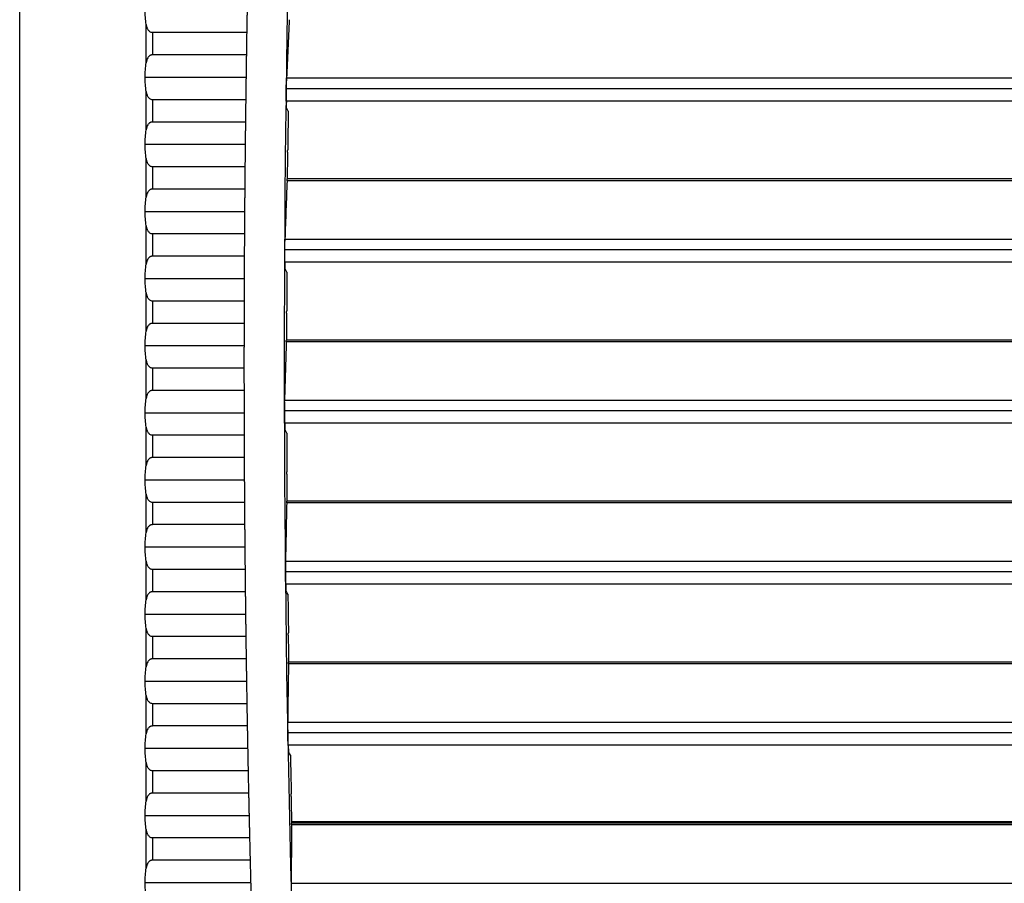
# Model space of a CAD drawing. Header units: millimetres. Extents: x 0 to 1956, y 0 to 1511.
# Tile 24 of 56: x 717 to 790, y 992 to 1057. Entities that reach past the tile are written whole.
import ezdxf

# ---------------------------------------------------------------- set-up
doc = ezdxf.new("R2010")
doc.units = ezdxf.units.MM
doc.header["$LTSCALE"] = 7

msp = doc.modelspace()

# ---------------------------------------------------------------- linework, layer by layer
for p, q in [((717.116, 867.318), (717.116, 1207.467)), ((726.537, 1053.299), (726.537, 1056.169)), ((726.998, 1055.576), (726.998, 1053.893)), ((726.998, 1055.576), (734.025, 1055.576)), ((733.998, 1053.893), (726.998, 1053.893)), ((726.454, 1052.234), (733.974, 1052.234)), ((736.99, 1052.172), (993.343, 1052.172)), ((726.537, 1048.299), (726.537, 1051.169)), ((993.363, 1051.377), (736.971, 1051.377)), ((726.998, 1050.576), (733.951, 1050.576)), ((726.998, 1050.576), (726.998, 1048.893)), ((993.358, 1050.454), (736.975, 1050.454)), ((733.93, 1048.893), (726.998, 1048.893)), ((726.454, 1047.234), (733.911, 1047.234)), ((726.537, 1043.299), (726.537, 1046.169)), ((726.998, 1045.576), (726.998, 1043.893)), ((726.998, 1045.576), (733.894, 1045.576)), ((863.562, 1044.517), (737.032, 1044.517)), ((863.553, 1044.651), (737.045, 1044.651)), ((733.878, 1043.893), (726.998, 1043.893)), ((726.454, 1042.234), (733.865, 1042.234)), ((726.537, 1038.299), (726.537, 1041.169)), ((726.998, 1040.576), (726.998, 1038.893)), ((726.998, 1040.576), (733.853, 1040.576)), ((736.868, 1040.172), (993.465, 1040.172)), ((993.478, 1039.377), (736.855, 1039.377)), ((733.843, 1038.893), (726.998, 1038.893)), ((993.467, 1038.454), (736.866, 1038.454)), ((726.454, 1037.234), (733.835, 1037.234)), ((726.537, 1033.299), (726.537, 1036.169)), ((726.998, 1035.576), (733.829, 1035.576)), ((726.998, 1035.576), (726.998, 1033.893)), ((733.825, 1033.893), (726.998, 1033.893)), ((863.553, 1032.651), (736.983, 1032.651)), ((726.454, 1032.234), (733.823, 1032.234)), ((863.562, 1032.517), (736.971, 1032.517)), ((726.537, 1028.299), (726.537, 1031.169)), ((726.998, 1030.576), (733.822, 1030.576)), ((726.998, 1030.576), (726.998, 1028.893)), ((733.823, 1028.893), (726.998, 1028.893)), ((736.842, 1028.172), (993.492, 1028.172)), ((726.454, 1027.234), (733.827, 1027.234)), ((993.498, 1027.377), (736.835, 1027.377)), ((726.537, 1023.299), (726.537, 1026.169)), ((993.479, 1026.454), (736.854, 1026.454)), ((726.998, 1025.576), (733.831, 1025.576)), ((726.998, 1025.576), (726.998, 1023.893)), ((733.838, 1023.893), (726.998, 1023.893)), ((726.454, 1022.234), (733.847, 1022.234)), ((726.537, 1018.299), (726.537, 1021.169)), ((726.998, 1020.576), (726.998, 1018.893)), ((726.998, 1020.576), (733.857, 1020.576)), ((863.562, 1020.517), (737.006, 1020.517)), ((863.553, 1020.651), (737.017, 1020.651)), ((733.87, 1018.893), (726.998, 1018.893)), ((726.454, 1017.234), (733.884, 1017.234)), ((726.537, 1013.299), (726.537, 1016.169)), ((736.911, 1016.172), (993.422, 1016.172)), ((726.998, 1015.576), (726.998, 1013.893)), ((726.998, 1015.576), (733.9, 1015.576)), ((993.422, 1015.377), (736.911, 1015.377)), ((993.396, 1014.454), (736.937, 1014.454)), ((733.918, 1013.893), (726.998, 1013.893)), ((726.454, 1012.234), (733.938, 1012.234)), ((726.537, 1008.299), (726.537, 1011.169)), ((726.998, 1010.576), (726.998, 1008.893)), ((726.998, 1010.576), (733.959, 1010.576)), ((733.983, 1008.893), (726.998, 1008.893)), ((863.562, 1008.517), (737.137, 1008.517)), ((863.553, 1008.651), (737.147, 1008.651)), ((726.454, 1007.234), (734.008, 1007.234)), ((726.537, 1003.299), (726.537, 1006.169)), ((726.998, 1005.576), (726.998, 1003.893)), ((726.998, 1005.576), (734.035, 1005.576)), ((737.077, 1004.172), (993.256, 1004.172)), ((734.065, 1003.893), (726.998, 1003.893)), ((993.25, 1003.377), (737.083, 1003.377)), ((726.454, 1002.234), (734.095, 1002.234)), ((993.216, 1002.454), (737.117, 1002.454)), ((726.537, 998.299), (726.537, 1001.169)), ((726.998, 1000.576), (726.998, 998.893)), ((726.998, 1000.576), (734.128, 1000.576)), ((734.163, 998.893), (726.998, 998.893)), ((726.454, 997.234), (734.199, 997.234)), ((859.167, 996.743), (737.368, 996.743)), ((863.553, 996.651), (737.373, 996.651)), ((726.537, 993.299), (726.537, 996.169)), ((863.562, 996.517), (737.364, 996.517)), ((726.998, 995.576), (726.998, 993.893)), ((726.998, 995.576), (734.237, 995.576)), ((734.278, 993.893), (726.998, 993.893)), ((726.454, 992.234), (734.319, 992.234)), ((737.339, 992.172), (992.994, 992.172))]:
    msp.add_line(p, q)
at = {"flags": 128}
for points in [[(736.996, 1049.954), (736.996, 1050.017), (736.997, 1050.079), (736.998, 1050.142), (736.999, 1050.204), (737, 1050.267), (737, 1050.329), (737.001, 1050.392), (737.002, 1050.454)], [(737.115, 1049.71), (737.048, 1049.847), (736.996, 1049.954)], [(737.062, 1046.651), (737.073, 1046.749), (737.081, 1046.827)], [(736.891, 1037.954), (736.891, 1038.017), (736.892, 1038.079), (736.892, 1038.142), (736.892, 1038.204), (736.893, 1038.267), (736.893, 1038.329), (736.893, 1038.392), (736.893, 1038.454)], [(737.012, 1037.71), (736.944, 1037.847), (736.891, 1037.954)], [(736.984, 1034.651), (736.994, 1034.749), (737.002, 1034.827)], [(736.883, 1025.954), (736.882, 1026.017), (736.882, 1026.079), (736.882, 1026.142), (736.882, 1026.204), (736.882, 1026.267), (736.881, 1026.329), (736.881, 1026.392), (736.881, 1026.454)], [(737.006, 1025.71), (736.937, 1025.847), (736.883, 1025.954)], [(737.002, 1022.651), (737.011, 1022.749), (737.018, 1022.827)], [(736.97, 1013.954), (736.969, 1014.017), (736.969, 1014.079), (736.968, 1014.142), (736.967, 1014.204), (736.967, 1014.267), (736.966, 1014.329), (736.965, 1014.392), (736.964, 1014.454)], [(737.095, 1013.71), (737.025, 1013.847), (736.97, 1013.954)], [(737.116, 1010.651), (737.124, 1010.749), (737.131, 1010.827)], [(737.154, 1001.954), (737.152, 1002.017), (737.151, 1002.079), (737.15, 1002.142), (737.149, 1002.204), (737.148, 1002.267), (737.146, 1002.329), (737.145, 1002.392), (737.144, 1002.454)], [(737.281, 1001.71), (737.209, 1001.847), (737.154, 1001.954)], [(737.326, 998.651), (737.333, 998.749), (737.339, 998.827)]]:
    msp.add_lwpolyline(points, dxfattribs=at)
for radius, start, end in [(1500, 173.953628, 185.623813), (1503, 179.059004, 179.123184), (1503, 179.24963, 179.313807), (1499.825, 179.281126, 179.391272), (1499.843, 179.398015, 179.474421), (1503, 179.440247, 179.504422), (1503, 179.630858, 179.695031), (1499.825, 179.739564, 179.849703), (1503, 179.821465, 179.885637), (1499.843, 179.85644, 179.932843), (1503, 180.01207, 180.076242), (1503, 180.202675, 180.266848), (1499.825, 180.197985, 180.308124), (1499.843, 180.314856, 180.39126), (1503, 180.393283, 180.457456), (1503, 180.583894, 180.64807), (1499.825, 180.656418, 180.766565), (1503, 180.774513, 180.838691), (1499.843, 180.773292, 180.849702), (1503, 180.965139, 181.029321), (1499.825, 181.114894, 181.225055), (1503, 181.155777, 181.219962), (1499.843, 181.231778, 181.308199), (1503, 181.346427, 181.410617)]:
    msp.add_arc((2236.822, 1030.893), radius, start, end)
for points in [[(726.537, 1056.169), (726.483, 1056.507), (726.454, 1056.873), (726.454, 1057.234)], [(737.189, 1056.517), (737.121, 1055.068), (737.054, 1053.62), (736.99, 1052.172)], [(726.454, 1052.234), (726.454, 1052.595), (726.483, 1052.962), (726.537, 1053.299)], [(726.537, 1051.169), (726.483, 1051.507), (726.454, 1051.873), (726.454, 1052.234)], [(726.454, 1047.234), (726.454, 1047.595), (726.483, 1047.962), (726.537, 1048.299)], [(726.537, 1046.169), (726.483, 1046.507), (726.454, 1046.873), (726.454, 1047.234)], [(737.032, 1044.517), (736.975, 1043.068), (736.921, 1041.62), (736.868, 1040.172)], [(726.454, 1042.234), (726.454, 1042.595), (726.483, 1042.962), (726.537, 1043.299)], [(726.537, 1041.169), (726.483, 1041.507), (726.454, 1041.873), (726.454, 1042.234)], [(726.454, 1037.234), (726.454, 1037.595), (726.483, 1037.962), (726.537, 1038.299)], [(726.537, 1036.169), (726.483, 1036.507), (726.454, 1036.873), (726.454, 1037.234)], [(726.454, 1032.234), (726.454, 1032.595), (726.483, 1032.962), (726.537, 1033.299)], [(726.537, 1031.169), (726.483, 1031.507), (726.454, 1031.873), (726.454, 1032.234)], [(736.971, 1032.517), (736.926, 1031.068), (736.883, 1029.62), (736.842, 1028.172)], [(733.822, 1030.893), (733.822, 1030.783), (733.822, 1030.678), (733.822, 1030.576)], [(726.454, 1027.234), (726.454, 1027.595), (726.483, 1027.962), (726.537, 1028.299)], [(726.537, 1026.169), (726.483, 1026.507), (726.454, 1026.873), (726.454, 1027.234)], [(726.454, 1022.234), (726.454, 1022.595), (726.483, 1022.962), (726.537, 1023.299)], [(726.537, 1021.169), (726.483, 1021.507), (726.454, 1021.873), (726.454, 1022.234)], [(737.006, 1020.517), (736.973, 1019.068), (736.941, 1017.62), (736.911, 1016.172)], [(726.454, 1017.234), (726.454, 1017.595), (726.483, 1017.962), (726.537, 1018.299)], [(726.537, 1016.169), (726.483, 1016.507), (726.454, 1016.873), (726.454, 1017.234)], [(726.454, 1012.234), (726.454, 1012.595), (726.483, 1012.962), (726.537, 1013.299)], [(726.537, 1011.169), (726.483, 1011.507), (726.454, 1011.873), (726.454, 1012.234)], [(737.137, 1008.517), (737.115, 1007.068), (737.095, 1005.62), (737.077, 1004.172)], [(726.454, 1007.234), (726.454, 1007.595), (726.483, 1007.962), (726.537, 1008.299)], [(726.537, 1006.169), (726.483, 1006.507), (726.454, 1006.873), (726.454, 1007.234)], [(726.454, 1002.234), (726.454, 1002.595), (726.483, 1002.962), (726.537, 1003.299)], [(726.537, 1001.169), (726.483, 1001.507), (726.454, 1001.873), (726.454, 1002.234)], [(726.454, 997.234), (726.454, 997.595), (726.483, 997.962), (726.537, 998.299)], [(726.537, 996.169), (726.483, 996.507), (726.454, 996.873), (726.454, 997.234)], [(737.364, 996.517), (737.354, 995.068), (737.345, 993.62), (737.339, 992.172)], [(726.454, 992.234), (726.454, 992.595), (726.483, 992.962), (726.537, 993.299)], [(726.537, 991.169), (726.483, 991.507), (726.454, 991.873), (726.454, 992.234)]]:
    msp.add_open_spline(points, degree=3)
for points, knots in [([(734.053, 1057.234), (734.052, 1057.176), (734.05, 1057.058), (734.047, 1056.883), (734.044, 1056.71), (734.041, 1056.538), (734.037, 1056.33), (734.033, 1056.091), (734.029, 1055.825), (734.026, 1055.659), (734.025, 1055.576)], [0, 0, 0, 0, 0.100257, 0.200031, 0.299665, 0.399506, 0.499896, 0.666773, 0.83294, 1, 1, 1, 1]), ([(726.537, 1056.169), (726.544, 1056.131), (726.557, 1056.058), (726.585, 1055.957), (726.619, 1055.868), (726.663, 1055.784), (726.719, 1055.706), (726.795, 1055.638), (726.888, 1055.586), (726.962, 1055.579), (726.998, 1055.576)], [0, 0, 0, 0, 0.141663, 0.271565, 0.390457, 0.499316, 0.630916, 0.749123, 0.878286, 1, 1, 1, 1]), ([(726.998, 1053.893), (726.98, 1053.892), (726.944, 1053.89), (726.892, 1053.877), (726.842, 1053.856), (726.783, 1053.82), (726.719, 1053.762), (726.645, 1053.659), (726.577, 1053.505), (726.551, 1053.372), (726.537, 1053.299)], [0, 0, 0, 0, 0.06087, 0.121652, 0.184319, 0.250676, 0.369054, 0.500989, 0.728481, 1, 1, 1, 1]), ([(733.998, 1053.893), (733.997, 1053.843), (733.996, 1053.744), (733.993, 1053.59), (733.991, 1053.431), (733.989, 1053.268), (733.986, 1053.064), (733.982, 1052.817), (733.978, 1052.527), (733.975, 1052.332), (733.974, 1052.234)], [0, 0, 0, 0, 0.100319, 0.200155, 0.299852, 0.399757, 0.500213, 0.666981, 0.833043, 1, 1, 1, 1]), ([(733.974, 1052.234), (733.973, 1052.176), (733.971, 1052.058), (733.969, 1051.883), (733.966, 1051.71), (733.964, 1051.538), (733.961, 1051.33), (733.958, 1051.091), (733.954, 1050.825), (733.952, 1050.659), (733.951, 1050.576)], [0, 0, 0, 0, 0.100257, 0.200031, 0.299665, 0.399506, 0.499896, 0.666773, 0.832939, 1, 1, 1, 1]), ([(736.971, 1051.377), (736.971, 1051.409), (736.972, 1051.474), (736.974, 1051.569), (736.975, 1051.661), (736.977, 1051.751), (736.979, 1051.843), (736.982, 1051.937), (736.985, 1052.027), (736.987, 1052.108), (736.989, 1052.151), (736.99, 1052.172)], [0, 0, 0, 0, 0.100595, 0.199857, 0.298833, 0.39858, 0.500129, 0.623777, 0.750348, 0.874451, 1, 1, 1, 1]), ([(726.537, 1051.169), (726.544, 1051.131), (726.557, 1051.058), (726.585, 1050.957), (726.619, 1050.868), (726.663, 1050.784), (726.719, 1050.706), (726.795, 1050.638), (726.888, 1050.586), (726.962, 1050.579), (726.998, 1050.576)], [0, 0, 0, 0, 0.141663, 0.271565, 0.390457, 0.499316, 0.630916, 0.749123, 0.878286, 1, 1, 1, 1]), ([(736.975, 1050.454), (736.974, 1050.455), (736.973, 1050.457), (736.972, 1050.47), (736.971, 1050.492), (736.969, 1050.532), (736.968, 1050.603), (736.967, 1050.717), (736.967, 1050.857), (736.967, 1051.018), (736.968, 1051.193), (736.97, 1051.316), (736.971, 1051.377)], [0, 0, 0, 0, 0.062285, 0.124356, 0.186793, 0.250164, 0.373587, 0.499918, 0.622455, 0.749204, 0.874535, 1, 1, 1, 1]), ([(726.998, 1048.893), (726.98, 1048.892), (726.944, 1048.89), (726.892, 1048.877), (726.842, 1048.856), (726.783, 1048.82), (726.719, 1048.762), (726.645, 1048.659), (726.577, 1048.505), (726.551, 1048.372), (726.537, 1048.299)], [0, 0, 0, 0, 0.0608704, 0.1216521, 0.1843187, 0.2506761, 0.3690545, 0.5009893, 0.7284807, 1, 1, 1, 1]), ([(733.93, 1048.893), (733.929, 1048.843), (733.928, 1048.744), (733.926, 1048.59), (733.924, 1048.431), (733.922, 1048.268), (733.92, 1048.064), (733.917, 1047.817), (733.914, 1047.527), (733.912, 1047.332), (733.911, 1047.234)], [0, 0, 0, 0, 0.100319, 0.200155, 0.299852, 0.399757, 0.500213, 0.666981, 0.833043, 1, 1, 1, 1]), ([(733.911, 1047.234), (733.91, 1047.176), (733.909, 1047.058), (733.907, 1046.883), (733.905, 1046.71), (733.903, 1046.538), (733.901, 1046.33), (733.899, 1046.091), (733.896, 1045.825), (733.895, 1045.659), (733.894, 1045.576)], [0, 0, 0, 0, 0.100257, 0.20003, 0.299665, 0.399505, 0.499896, 0.666772, 0.832938, 1, 1, 1, 1]), ([(726.537, 1046.169), (726.544, 1046.131), (726.557, 1046.058), (726.585, 1045.957), (726.619, 1045.868), (726.663, 1045.784), (726.719, 1045.706), (726.795, 1045.638), (726.888, 1045.586), (726.962, 1045.579), (726.998, 1045.576)], [0, 0, 0, 0, 0.141663, 0.271565, 0.390457, 0.499316, 0.630916, 0.749123, 0.878286, 1, 1, 1, 1]), ([(737.032, 1044.517), (737.033, 1044.53), (737.034, 1044.558), (737.036, 1044.591), (737.038, 1044.622), (737.04, 1044.646), (737.041, 1044.649), (737.042, 1044.651)], [0, 0, 0, 0, 0.166107, 0.332213, 0.499577, 0.74909, 1, 1, 1, 1]), ([(726.998, 1043.893), (726.98, 1043.892), (726.944, 1043.89), (726.892, 1043.877), (726.842, 1043.856), (726.783, 1043.82), (726.719, 1043.762), (726.645, 1043.659), (726.577, 1043.505), (726.551, 1043.372), (726.537, 1043.299)], [0, 0, 0, 0, 0.0608704, 0.1216521, 0.1843187, 0.2506761, 0.3690545, 0.5009893, 0.7284807, 1, 1, 1, 1]), ([(733.878, 1043.893), (733.878, 1043.843), (733.877, 1043.744), (733.876, 1043.59), (733.874, 1043.431), (733.873, 1043.268), (733.871, 1043.064), (733.869, 1042.817), (733.867, 1042.527), (733.866, 1042.332), (733.865, 1042.234)], [0, 0, 0, 0, 0.10032, 0.200156, 0.299853, 0.399757, 0.500213, 0.666981, 0.833043, 1, 1, 1, 1]), ([(733.865, 1042.234), (733.864, 1042.176), (733.864, 1042.058), (733.862, 1041.883), (733.861, 1041.71), (733.86, 1041.538), (733.858, 1041.33), (733.857, 1041.091), (733.855, 1040.825), (733.854, 1040.659), (733.853, 1040.576)], [0, 0, 0, 0, 0.100257, 0.20003, 0.299664, 0.399505, 0.499896, 0.666772, 0.832938, 1, 1, 1, 1]), ([(726.537, 1041.169), (726.544, 1041.131), (726.557, 1041.058), (726.585, 1040.957), (726.619, 1040.868), (726.663, 1040.784), (726.719, 1040.706), (726.795, 1040.638), (726.888, 1040.586), (726.962, 1040.579), (726.998, 1040.576)], [0, 0, 0, 0, 0.141663, 0.271565, 0.390457, 0.499316, 0.630916, 0.749123, 0.878286, 1, 1, 1, 1]), ([(736.855, 1039.377), (736.855, 1039.409), (736.855, 1039.474), (736.856, 1039.569), (736.857, 1039.661), (736.858, 1039.751), (736.86, 1039.843), (736.862, 1039.937), (736.863, 1040.027), (736.866, 1040.108), (736.867, 1040.151), (736.868, 1040.172)], [0, 0, 0, 0, 0.100597, 0.19986, 0.298836, 0.398582, 0.500131, 0.623777, 0.750348, 0.87445, 1, 1, 1, 1]), ([(736.866, 1038.454), (736.866, 1038.455), (736.865, 1038.457), (736.863, 1038.47), (736.862, 1038.492), (736.86, 1038.532), (736.858, 1038.603), (736.856, 1038.717), (736.855, 1038.857), (736.854, 1039.018), (736.854, 1039.193), (736.855, 1039.316), (736.855, 1039.377)], [0, 0, 0, 0, 0.062284, 0.124355, 0.186792, 0.250164, 0.373587, 0.499918, 0.622456, 0.749204, 0.874537, 1, 1, 1, 1]), ([(726.998, 1038.893), (726.98, 1038.892), (726.944, 1038.89), (726.892, 1038.877), (726.842, 1038.856), (726.783, 1038.82), (726.719, 1038.762), (726.645, 1038.659), (726.577, 1038.505), (726.551, 1038.372), (726.537, 1038.299)], [0, 0, 0, 0, 0.06087, 0.121652, 0.184319, 0.250676, 0.369054, 0.500989, 0.728481, 1, 1, 1, 1]), ([(733.843, 1038.893), (733.843, 1038.843), (733.843, 1038.744), (733.842, 1038.59), (733.841, 1038.431), (733.84, 1038.268), (733.839, 1038.064), (733.838, 1037.817), (733.837, 1037.527), (733.836, 1037.332), (733.835, 1037.234)], [0, 0, 0, 0, 0.10032, 0.200156, 0.299853, 0.399757, 0.500213, 0.666981, 0.833043, 1, 1, 1, 1]), ([(733.835, 1037.234), (733.835, 1037.176), (733.835, 1037.058), (733.834, 1036.883), (733.833, 1036.71), (733.833, 1036.538), (733.832, 1036.33), (733.831, 1036.091), (733.83, 1035.825), (733.83, 1035.659), (733.829, 1035.576)], [0, 0, 0, 0, 0.100257, 0.20003, 0.299664, 0.399505, 0.499896, 0.666772, 0.832938, 1, 1, 1, 1]), ([(726.537, 1036.169), (726.544, 1036.131), (726.557, 1036.058), (726.585, 1035.957), (726.619, 1035.868), (726.663, 1035.784), (726.719, 1035.706), (726.795, 1035.638), (726.888, 1035.586), (726.962, 1035.579), (726.998, 1035.576)], [0, 0, 0, 0, 0.141663, 0.271565, 0.390457, 0.499316, 0.630916, 0.749123, 0.878286, 1, 1, 1, 1]), ([(726.998, 1033.893), (726.98, 1033.892), (726.944, 1033.89), (726.892, 1033.877), (726.842, 1033.856), (726.783, 1033.82), (726.719, 1033.762), (726.645, 1033.659), (726.577, 1033.505), (726.551, 1033.372), (726.537, 1033.299)], [0, 0, 0, 0, 0.06087, 0.121652, 0.184319, 0.250676, 0.369054, 0.500989, 0.728481, 1, 1, 1, 1]), ([(733.825, 1033.893), (733.825, 1033.843), (733.825, 1033.744), (733.824, 1033.59), (733.824, 1033.431), (733.824, 1033.268), (733.824, 1033.064), (733.823, 1032.817), (733.823, 1032.527), (733.823, 1032.332), (733.823, 1032.234)], [0, 0, 0, 0, 0.10032, 0.200156, 0.299853, 0.399757, 0.500213, 0.666981, 0.833043, 1, 1, 1, 1]), ([(736.971, 1032.517), (736.972, 1032.53), (736.973, 1032.558), (736.974, 1032.591), (736.976, 1032.622), (736.978, 1032.646), (736.979, 1032.649), (736.98, 1032.651)], [0, 0, 0, 0, 0.166105, 0.332211, 0.499577, 0.749087, 1, 1, 1, 1]), ([(733.823, 1032.234), (733.823, 1032.176), (733.822, 1032.061), (733.822, 1031.888), (733.822, 1031.716), (733.822, 1031.489), (733.822, 1031.209), (733.822, 1030.998), (733.822, 1030.893)], [0, 0, 0, 0, 0.125028, 0.249702, 0.374443, 0.499669, 0.749702, 1, 1, 1, 1]), ([(726.537, 1031.169), (726.544, 1031.131), (726.557, 1031.058), (726.585, 1030.957), (726.619, 1030.868), (726.663, 1030.784), (726.719, 1030.706), (726.795, 1030.638), (726.888, 1030.586), (726.962, 1030.579), (726.998, 1030.576)], [0, 0, 0, 0, 0.141663, 0.271565, 0.390457, 0.499316, 0.630916, 0.749123, 0.878286, 1, 1, 1, 1]), ([(726.998, 1028.893), (726.98, 1028.892), (726.944, 1028.89), (726.892, 1028.877), (726.842, 1028.856), (726.783, 1028.82), (726.719, 1028.762), (726.645, 1028.659), (726.577, 1028.505), (726.551, 1028.372), (726.537, 1028.299)], [0, 0, 0, 0, 0.0608704, 0.1216521, 0.1843187, 0.2506761, 0.3690545, 0.5009893, 0.7284807, 1, 1, 1, 1]), ([(733.823, 1028.893), (733.823, 1028.843), (733.824, 1028.744), (733.824, 1028.59), (733.824, 1028.431), (733.824, 1028.268), (733.825, 1028.064), (733.825, 1027.817), (733.826, 1027.527), (733.826, 1027.332), (733.827, 1027.234)], [0, 0, 0, 0, 0.10032, 0.200156, 0.299853, 0.399757, 0.500213, 0.666981, 0.833043, 1, 1, 1, 1]), ([(736.835, 1027.377), (736.835, 1027.409), (736.835, 1027.474), (736.835, 1027.568), (736.835, 1027.661), (736.836, 1027.751), (736.836, 1027.843), (736.837, 1027.937), (736.838, 1028.027), (736.84, 1028.108), (736.841, 1028.151), (736.842, 1028.172)], [0, 0, 0, 0, 0.1006, 0.1998642, 0.2988404, 0.3985853, 0.5001317, 0.6237782, 0.7503489, 0.8744502, 1, 1, 1, 1]), ([(733.827, 1027.234), (733.827, 1027.176), (733.827, 1027.058), (733.827, 1026.883), (733.828, 1026.71), (733.828, 1026.538), (733.829, 1026.33), (733.83, 1026.091), (733.831, 1025.825), (733.831, 1025.659), (733.831, 1025.576)], [0, 0, 0, 0, 0.1002564, 0.2000297, 0.299664, 0.3995049, 0.4998959, 0.6667716, 0.8329375, 1, 1, 1, 1]), ([(736.854, 1026.454), (736.853, 1026.455), (736.852, 1026.457), (736.851, 1026.47), (736.849, 1026.492), (736.847, 1026.532), (736.844, 1026.603), (736.842, 1026.717), (736.839, 1026.857), (736.837, 1027.018), (736.836, 1027.193), (736.835, 1027.316), (736.835, 1027.377)], [0, 0, 0, 0, 0.062283, 0.124353, 0.186791, 0.250164, 0.373587, 0.499918, 0.622457, 0.749204, 0.874538, 1, 1, 1, 1]), ([(726.537, 1026.169), (726.544, 1026.131), (726.557, 1026.058), (726.585, 1025.957), (726.619, 1025.868), (726.663, 1025.784), (726.719, 1025.706), (726.795, 1025.638), (726.888, 1025.586), (726.962, 1025.579), (726.998, 1025.576)], [0, 0, 0, 0, 0.141663, 0.271565, 0.390457, 0.499316, 0.630916, 0.749123, 0.878286, 1, 1, 1, 1]), ([(726.998, 1023.893), (726.98, 1023.892), (726.944, 1023.89), (726.892, 1023.877), (726.842, 1023.856), (726.783, 1023.82), (726.719, 1023.762), (726.645, 1023.659), (726.577, 1023.505), (726.551, 1023.372), (726.537, 1023.299)], [0, 0, 0, 0, 0.06087, 0.121652, 0.184319, 0.250676, 0.369054, 0.500989, 0.728481, 1, 1, 1, 1]), ([(733.838, 1023.893), (733.839, 1023.843), (733.839, 1023.744), (733.84, 1023.59), (733.841, 1023.431), (733.841, 1023.268), (733.842, 1023.064), (733.844, 1022.817), (733.845, 1022.527), (733.846, 1022.332), (733.847, 1022.234)], [0, 0, 0, 0, 0.1003197, 0.2001556, 0.2998526, 0.399757, 0.5002128, 0.6669811, 0.8330425, 1, 1, 1, 1]), ([(733.847, 1022.234), (733.847, 1022.176), (733.848, 1022.058), (733.849, 1021.883), (733.85, 1021.71), (733.851, 1021.538), (733.852, 1021.33), (733.854, 1021.091), (733.856, 1020.825), (733.857, 1020.659), (733.857, 1020.576)], [0, 0, 0, 0, 0.100256, 0.20003, 0.299664, 0.399505, 0.499896, 0.666772, 0.832938, 1, 1, 1, 1]), ([(726.537, 1021.169), (726.544, 1021.131), (726.557, 1021.058), (726.585, 1020.957), (726.619, 1020.868), (726.663, 1020.784), (726.719, 1020.706), (726.795, 1020.638), (726.888, 1020.586), (726.962, 1020.579), (726.998, 1020.576)], [0, 0, 0, 0, 0.141663, 0.271565, 0.390457, 0.499316, 0.630916, 0.749123, 0.878286, 1, 1, 1, 1]), ([(737.006, 1020.517), (737.007, 1020.53), (737.007, 1020.558), (737.009, 1020.591), (737.01, 1020.622), (737.012, 1020.646), (737.013, 1020.649), (737.014, 1020.651)], [0, 0, 0, 0, 0.166104, 0.33221, 0.499577, 0.749085, 1, 1, 1, 1]), ([(726.998, 1018.893), (726.98, 1018.892), (726.944, 1018.89), (726.892, 1018.877), (726.842, 1018.856), (726.783, 1018.82), (726.719, 1018.762), (726.645, 1018.659), (726.577, 1018.505), (726.551, 1018.372), (726.537, 1018.299)], [0, 0, 0, 0, 0.06087, 0.121652, 0.184319, 0.250676, 0.369054, 0.500989, 0.728481, 1, 1, 1, 1]), ([(733.87, 1018.893), (733.87, 1018.843), (733.871, 1018.744), (733.872, 1018.59), (733.874, 1018.431), (733.875, 1018.268), (733.877, 1018.064), (733.879, 1017.817), (733.881, 1017.527), (733.883, 1017.332), (733.884, 1017.234)], [0, 0, 0, 0, 0.100319, 0.200155, 0.299852, 0.399757, 0.500213, 0.666981, 0.833042, 1, 1, 1, 1]), ([(733.884, 1017.234), (733.885, 1017.176), (733.886, 1017.058), (733.887, 1016.883), (733.889, 1016.71), (733.891, 1016.538), (733.893, 1016.33), (733.895, 1016.091), (733.898, 1015.825), (733.899, 1015.659), (733.9, 1015.576)], [0, 0, 0, 0, 0.100256, 0.20003, 0.299664, 0.399505, 0.499896, 0.666772, 0.832938, 1, 1, 1, 1]), ([(726.537, 1016.169), (726.544, 1016.131), (726.557, 1016.058), (726.585, 1015.957), (726.619, 1015.868), (726.663, 1015.784), (726.719, 1015.706), (726.795, 1015.638), (726.888, 1015.586), (726.962, 1015.579), (726.998, 1015.576)], [0, 0, 0, 0, 0.141663, 0.271565, 0.390457, 0.499316, 0.630916, 0.749123, 0.878286, 1, 1, 1, 1]), ([(736.911, 1015.377), (736.911, 1015.409), (736.91, 1015.474), (736.909, 1015.568), (736.909, 1015.661), (736.909, 1015.751), (736.909, 1015.843), (736.909, 1015.937), (736.909, 1016.027), (736.91, 1016.108), (736.911, 1016.151), (736.911, 1016.172)], [0, 0, 0, 0, 0.100603, 0.199869, 0.298846, 0.398589, 0.500133, 0.62378, 0.750349, 0.874451, 1, 1, 1, 1]), ([(736.937, 1014.454), (736.937, 1014.455), (736.936, 1014.457), (736.934, 1014.47), (736.932, 1014.492), (736.93, 1014.532), (736.927, 1014.603), (736.923, 1014.717), (736.919, 1014.857), (736.916, 1015.018), (736.913, 1015.193), (736.912, 1015.316), (736.911, 1015.377)], [0, 0, 0, 0, 0.062282, 0.124352, 0.18679, 0.250164, 0.373585, 0.499918, 0.622457, 0.749203, 0.874539, 1, 1, 1, 1]), ([(726.998, 1013.893), (726.98, 1013.892), (726.944, 1013.89), (726.892, 1013.877), (726.842, 1013.856), (726.783, 1013.82), (726.719, 1013.762), (726.645, 1013.659), (726.577, 1013.505), (726.551, 1013.372), (726.537, 1013.299)], [0, 0, 0, 0, 0.0608704, 0.1216521, 0.1843187, 0.2506761, 0.3690545, 0.5009893, 0.7284807, 1, 1, 1, 1]), ([(733.918, 1013.893), (733.919, 1013.843), (733.92, 1013.744), (733.922, 1013.59), (733.923, 1013.431), (733.925, 1013.268), (733.928, 1013.064), (733.931, 1012.817), (733.934, 1012.527), (733.937, 1012.332), (733.938, 1012.234)], [0, 0, 0, 0, 0.100319, 0.200155, 0.299852, 0.399757, 0.500213, 0.666981, 0.833042, 1, 1, 1, 1]), ([(733.938, 1012.234), (733.939, 1012.176), (733.94, 1012.058), (733.942, 1011.883), (733.944, 1011.71), (733.947, 1011.538), (733.949, 1011.33), (733.952, 1011.091), (733.956, 1010.825), (733.958, 1010.659), (733.959, 1010.576)], [0, 0, 0, 0, 0.100256, 0.20003, 0.299664, 0.399505, 0.499896, 0.666772, 0.832938, 1, 1, 1, 1]), ([(726.537, 1011.169), (726.544, 1011.131), (726.557, 1011.058), (726.585, 1010.957), (726.619, 1010.868), (726.663, 1010.784), (726.719, 1010.706), (726.795, 1010.638), (726.888, 1010.586), (726.962, 1010.579), (726.998, 1010.576)], [0, 0, 0, 0, 0.141663, 0.271565, 0.390457, 0.499316, 0.630916, 0.749123, 0.878286, 1, 1, 1, 1]), ([(726.998, 1008.893), (726.98, 1008.892), (726.944, 1008.89), (726.892, 1008.877), (726.842, 1008.856), (726.783, 1008.82), (726.719, 1008.762), (726.645, 1008.659), (726.577, 1008.505), (726.551, 1008.372), (726.537, 1008.299)], [0, 0, 0, 0, 0.06087, 0.121652, 0.184319, 0.250676, 0.369054, 0.500989, 0.728481, 1, 1, 1, 1]), ([(733.983, 1008.893), (733.984, 1008.843), (733.985, 1008.744), (733.988, 1008.59), (733.99, 1008.431), (733.992, 1008.268), (733.995, 1008.064), (733.999, 1007.817), (734.004, 1007.527), (734.007, 1007.332), (734.008, 1007.234)], [0, 0, 0, 0, 0.100319, 0.200154, 0.299851, 0.399756, 0.500213, 0.66698, 0.833042, 1, 1, 1, 1]), ([(737.137, 1008.517), (737.138, 1008.53), (737.138, 1008.558), (737.139, 1008.591), (737.14, 1008.622), (737.142, 1008.646), (737.143, 1008.649), (737.144, 1008.651)], [0, 0, 0, 0, 0.166104, 0.332209, 0.499577, 0.749083, 1, 1, 1, 1]), ([(734.008, 1007.234), (734.009, 1007.176), (734.011, 1007.058), (734.014, 1006.883), (734.017, 1006.71), (734.019, 1006.538), (734.023, 1006.33), (734.027, 1006.091), (734.031, 1005.825), (734.034, 1005.659), (734.035, 1005.576)], [0, 0, 0, 0, 0.100256, 0.20003, 0.299664, 0.399505, 0.499896, 0.666773, 0.832939, 1, 1, 1, 1]), ([(726.537, 1006.169), (726.544, 1006.131), (726.557, 1006.058), (726.585, 1005.957), (726.619, 1005.868), (726.663, 1005.784), (726.719, 1005.706), (726.795, 1005.638), (726.888, 1005.586), (726.962, 1005.579), (726.998, 1005.576)], [0, 0, 0, 0, 0.141663, 0.271565, 0.390457, 0.499316, 0.630916, 0.749123, 0.878286, 1, 1, 1, 1]), ([(737.083, 1003.377), (737.083, 1003.409), (737.082, 1003.474), (737.08, 1003.568), (737.079, 1003.661), (737.078, 1003.751), (737.077, 1003.843), (737.076, 1003.937), (737.076, 1004.027), (737.076, 1004.108), (737.077, 1004.151), (737.077, 1004.172)], [0, 0, 0, 0, 0.100607, 0.199875, 0.298852, 0.398594, 0.500134, 0.623782, 0.75035, 0.874451, 1, 1, 1, 1]), ([(726.998, 1003.893), (726.98, 1003.892), (726.944, 1003.89), (726.892, 1003.877), (726.842, 1003.856), (726.783, 1003.82), (726.719, 1003.762), (726.645, 1003.659), (726.577, 1003.505), (726.551, 1003.372), (726.537, 1003.299)], [0, 0, 0, 0, 0.06087, 0.121652, 0.184319, 0.250676, 0.369054, 0.500989, 0.728481, 1, 1, 1, 1]), ([(734.065, 1003.893), (734.065, 1003.843), (734.067, 1003.744), (734.07, 1003.59), (734.073, 1003.431), (734.076, 1003.268), (734.08, 1003.064), (734.084, 1002.817), (734.09, 1002.527), (734.093, 1002.332), (734.095, 1002.234)], [0, 0, 0, 0, 0.1003181, 0.2001534, 0.2998505, 0.3997557, 0.5002131, 0.6669801, 0.8330415, 1, 1, 1, 1]), ([(737.117, 1002.454), (737.116, 1002.455), (737.115, 1002.457), (737.113, 1002.47), (737.112, 1002.492), (737.109, 1002.532), (737.105, 1002.603), (737.1, 1002.717), (737.096, 1002.857), (737.091, 1003.018), (737.087, 1003.193), (737.084, 1003.316), (737.083, 1003.377)], [0, 0, 0, 0, 0.06228, 0.12435, 0.186788, 0.250165, 0.373584, 0.499918, 0.622457, 0.749203, 0.874539, 1, 1, 1, 1]), ([(734.095, 1002.234), (734.096, 1002.176), (734.099, 1002.058), (734.102, 1001.883), (734.105, 1001.71), (734.109, 1001.538), (734.113, 1001.33), (734.118, 1001.091), (734.123, 1000.825), (734.126, 1000.659), (734.128, 1000.576)], [0, 0, 0, 0, 0.100257, 0.20003, 0.299665, 0.399505, 0.499896, 0.666774, 0.83294, 1, 1, 1, 1]), ([(726.537, 1001.169), (726.544, 1001.131), (726.557, 1001.058), (726.585, 1000.957), (726.619, 1000.868), (726.663, 1000.784), (726.719, 1000.706), (726.795, 1000.638), (726.888, 1000.586), (726.962, 1000.579), (726.998, 1000.576)], [0, 0, 0, 0, 0.141663, 0.271565, 0.390457, 0.499316, 0.630916, 0.749123, 0.878286, 1, 1, 1, 1]), ([(726.998, 998.893), (726.98, 998.892), (726.944, 998.89), (726.892, 998.877), (726.842, 998.856), (726.783, 998.82), (726.719, 998.762), (726.645, 998.659), (726.577, 998.505), (726.551, 998.372), (726.537, 998.299)], [0, 0, 0, 0, 0.06087, 0.121652, 0.184319, 0.250676, 0.369054, 0.500989, 0.728481, 1, 1, 1, 1]), ([(734.163, 998.893), (734.164, 998.843), (734.166, 998.744), (734.169, 998.59), (734.173, 998.431), (734.176, 998.268), (734.181, 998.064), (734.186, 997.817), (734.192, 997.527), (734.197, 997.332), (734.199, 997.234)], [0, 0, 0, 0, 0.100317, 0.200152, 0.29985, 0.399755, 0.500213, 0.66698, 0.833041, 1, 1, 1, 1]), ([(734.199, 997.234), (734.2, 997.176), (734.203, 997.058), (734.207, 996.883), (734.211, 996.71), (734.215, 996.538), (734.219, 996.33), (734.225, 996.091), (734.231, 995.825), (734.235, 995.659), (734.237, 995.576)], [0, 0, 0, 0, 0.100257, 0.20003, 0.299665, 0.399506, 0.499896, 0.666774, 0.832941, 1, 1, 1, 1]), ([(737.364, 996.517), (737.365, 996.53), (737.365, 996.558), (737.365, 996.591), (737.366, 996.622), (737.368, 996.646), (737.369, 996.649), (737.37, 996.651)], [0, 0, 0, 0, 0.166104, 0.332209, 0.499578, 0.749082, 1, 1, 1, 1]), ([(726.537, 996.169), (726.544, 996.131), (726.557, 996.058), (726.585, 995.957), (726.619, 995.868), (726.663, 995.784), (726.719, 995.706), (726.795, 995.638), (726.888, 995.586), (726.962, 995.579), (726.998, 995.576)], [0, 0, 0, 0, 0.1416631, 0.2715652, 0.3904567, 0.4993164, 0.6309156, 0.7491233, 0.8782856, 1, 1, 1, 1]), ([(726.998, 993.893), (726.98, 993.892), (726.944, 993.89), (726.892, 993.877), (726.842, 993.856), (726.783, 993.82), (726.719, 993.762), (726.645, 993.659), (726.577, 993.505), (726.551, 993.372), (726.537, 993.299)], [0, 0, 0, 0, 0.06087, 0.121652, 0.184319, 0.250676, 0.369054, 0.500989, 0.728481, 1, 1, 1, 1]), ([(734.278, 993.893), (734.279, 993.843), (734.281, 993.744), (734.285, 993.59), (734.289, 993.431), (734.293, 993.268), (734.298, 993.064), (734.304, 992.817), (734.312, 992.527), (734.317, 992.332), (734.319, 992.234)], [0, 0, 0, 0, 0.100317, 0.200151, 0.299849, 0.399755, 0.500213, 0.666979, 0.833041, 1, 1, 1, 1]), ([(734.319, 992.234), (734.321, 992.176), (734.324, 992.058), (734.328, 991.883), (734.333, 991.71), (734.337, 991.538), (734.343, 991.33), (734.349, 991.091), (734.356, 990.825), (734.361, 990.659), (734.363, 990.576)], [0, 0, 0, 0, 0.100257, 0.200031, 0.299665, 0.399506, 0.499896, 0.666775, 0.832942, 1, 1, 1, 1])]:
    msp.add_open_spline(points, degree=3, knots=knots)

doc.saveas('drawing.dxf')
